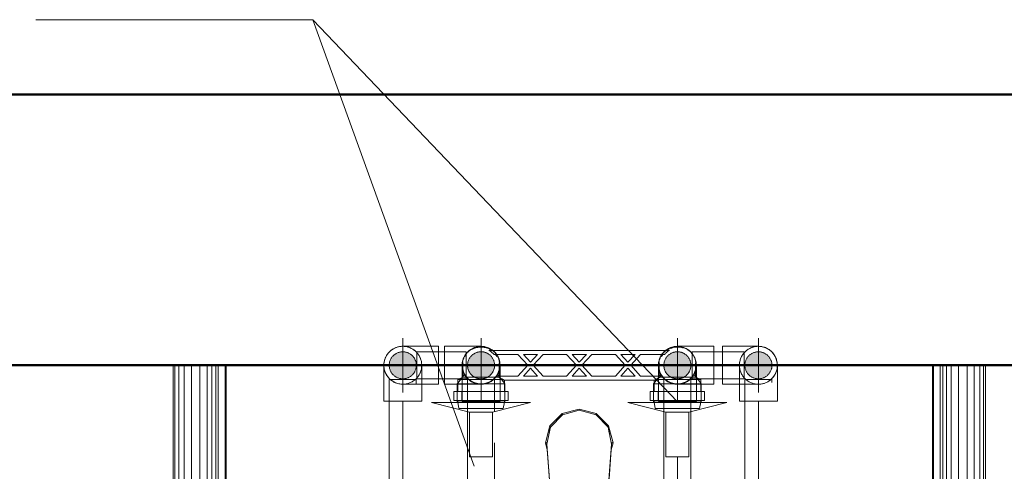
# Model space of a CAD drawing. Header units: millimetres. Extents: x -7237 to 20224, y 4737 to 43478.
# Tile 33 of 88: x 8885 to 9612, y 42498 to 42831. Entities that reach past the tile are written whole.
import ezdxf

# ---------------------------------------------------------------- set-up
doc = ezdxf.new("R2010")
doc.units = ezdxf.units.MM
for name, pattern in [('ADSK_Осевая', [700, 500, -100, 0, -100]), ('ADSK_Скрыто', [300, 150, -150]), ('ADSK_Штриховая_ш3 п1_5', [225, 150, -75])]:
    doc.linetypes.add(name, pattern=pattern)
for name, color, linetype, lineweight in [('A-DETL-____-HDLN', 90, 'ADSK_Скрыто', 9), ('A-DETL-____-MBND', 5, 'ADSK_Штриховая_ш3 п1_5', 20), ('A-WALL-____-MCUT', 113, 'Continuous', 50), ('A-WALL-____-OTLN', 113, 'Continuous', 20), ('M-EQPM-____-OTLN', 50, 'Continuous', 20), ('P-PIPE-____-CNTR', 3, 'ADSK_Осевая', 20), ('P-PIPE-____-IDEN', 2, 'Continuous', 20), ('P-PIPE-____-OTLN', 3, 'Continuous', 20)]:
    doc.layers.add(name, color=color, linetype=linetype, lineweight=lineweight)

# ---------------------------------------------------------------- blocks, each defined once
blk = doc.blocks.new('Прямая форма - 83 new-608916-В_Этаж 02_Водопровод')
at = {"layer": 'M-EQPM-____-OTLN', "color": 253}
for p, q in [((-299.99, 0), (-299.99, -183.27)), ((-291.73, 0), (-291.73, -183.27)), ((-271.3, 0), (-271.3, -183.27)), ((-268.48, 0), (-268.48, -183.27)), ((-266.64, 0), (-266.64, -183.27)), ((-261.6, 0), (-261.6, -183.27)), ((-260.87, -183.24), (-260.87, 0)), ((260.87, 0), (260.87, -183.24)), ((-298.6, 0), (-298.6, -183.27)), ((-295.82, 0), (-295.82, -183.27)), ((-286.45, 0), (-286.45, -183.27)), ((-280.15, 0), (-280.15, -183.27)), ((-274.68, 0), (-274.68, -183.27)), ((-260.84, 0), (-260.84, -183.27)), ((260.84, -183.27), (260.84, 0)), ((261.6, -183.27), (261.6, 0)), ((266.64, -183.27), (266.64, 0)), ((268.48, -183.27), (268.48, 0)), ((271.3, -183.27), (271.3, 0)), ((274.68, -183.27), (274.68, 0)), ((280.15, -183.27), (280.15, 0)), ((286.45, -183.27), (286.45, 0)), ((291.73, -183.27), (291.73, 0)), ((295.82, -183.27), (295.82, 0)), ((298.6, -183.27), (298.6, 0)), ((299.99, -183.27), (299.99, 0)), ((-12.5, -35.67), (-21.65, -44.82)), ((0, -32.32), (-12.5, -35.67)), ((-12.5, -35.67), (-12.03, -36.48)), ((0, -33.04), (-12.47, -36.48)), ((0, -33.04), (0, -32.32)), ((12.5, -35.67), (0, -32.32)), ((12.47, -36.48), (0, -33.04)), ((12.03, -36.48), (12.5, -35.67)), ((12.5, -35.67), (21.65, -44.82)), ((-12.47, -36.48), (-21.3, -45.8)), ((21.3, -45.79), (12.47, -36.48)), ((-25, -57.32), (-21.65, -44.82)), ((-23.89, -58.26), (-21.3, -45.8)), ((-21.73, -47.12), (-22.2, -50.13)), ((-21.65, -44.82), (-20.82, -45.3)), ((21.65, -44.82), (20.82, -45.3)), ((23.89, -58.26), (21.3, -45.79)), ((21.65, -44.82), (25, -57.32)), ((22.2, -50.13), (21.73, -47.12)), ((-23.65, -62.37), (-25, -57.32)), ((-25, -57.32), (-23.7, -57.32)), ((25, -57.32), (23.65, -62.37)), ((25, -57.32), (23.7, -57.32)), ((-23.89, -59.01), (-23.89, -58.26)), ((-20.95, -98.41), (-23.89, -58.26)), ((-23.89, -59.01), (-20.95, -99.15)), ((20.95, -98.41), (23.89, -58.26)), ((23.89, -59.01), (20.95, -99.15)), ((23.89, -59.01), (23.89, -58.26))]:
    blk.add_line(p, q, dxfattribs=at)
blk = doc.blocks.new('Прямая форма - FU - 054-609508-В_Этаж 02_Водопровод')
blk.add_blockref('Прямая форма - 83 new-608916-В_Этаж 02_Водопровод', (0, 0))
blk = doc.blocks.new('Прямая форма - 83 new-609857-В_Этаж 02_Водопровод')
at = {"layer": 'A-WALL-____-MCUT', "color": 53}
for p, q in [((1750, 0), (300, 0)), ((300, -200), (1750, -200))]:
    blk.add_line(p, q, dxfattribs=at)
blk = doc.blocks.new('Прямая форма - SW - 005-609858-В_Этаж 02_Водопровод')
blk.add_blockref('Прямая форма - 83 new-609857-В_Этаж 02_Водопровод', (0, 0))
blk = doc.blocks.new('83 new_ifc_RVT-1-В_Этаж 02_Водопровод')
at = {"layer": 'A-WALL-____-OTLN', "color": 253, "lineweight": 20}
blk.add_blockref('Прямая форма - SW - 005-609858-В_Этаж 02_Водопровод', (20910.28, 42775.83), dxfattribs=at)
at = {"layer": 'M-EQPM-____-OTLN', "color": 253, "lineweight": 20}
blk.add_blockref('Прямая форма - FU - 054-609508-В_Этаж 02_Водопровод', (21787.83, 42575.83), dxfattribs=at)
blk = doc.blocks.new('ADSK_Полипропилен_Отвод - Универсальный-V5-В_Этаж 02_Водопровод')
at = {"layer": 'P-PIPE-____-OTLN', "color": 150}
for p, q in [((21920.16, 42589.83), (21893.66, 42589.83)), ((21893.66, 42589.83), (21893.66, 42575.83)), ((21893.66, 42575.83), (21893.66, 42561.83)), ((21893.66, 42561.83), (21920.16, 42561.83))]:
    blk.add_line(p, q, dxfattribs=at)
for start, end in [(0, 90), (270, 349.12523), (350.97871, 0)]:
    blk.add_arc((21920.16, 42575.83), 14, start, end, dxfattribs=at)
blk = doc.blocks.new('ADSK_Полипропилен_Отвод - Универсальный-V6-В_Этаж 02_Водопровод')
at = {"layer": 'P-PIPE-____-OTLN', "color": 220}
for p, q in [((21684.01, 42589.83), (21657.51, 42589.83)), ((21684.01, 42575.83), (21684.01, 42589.83)), ((21684.01, 42561.83), (21684.01, 42575.83)), ((21657.51, 42561.83), (21684.01, 42561.83))]:
    blk.add_line(p, q, dxfattribs=at)
for start, end in [(90, 169.12523), (170.97871, 180), (180, 270)]:
    blk.add_arc((21657.51, 42575.83), 14, start, end, dxfattribs=at)
blk = doc.blocks.new('VTp_724_0 Водорозетка двойная - VTp_724_0-V3-В_Этаж 02_Водопровод')
at = {"layer": 'A-DETL-____-HDLN'}
for p, q in [((-77.18, -8.8), (-67.82, -8.8)), ((67.82, -8.8), (77.19, -8.8))]:
    blk.add_line(p, q, dxfattribs=at)
at = {"layer": 'M-EQPM-____-OTLN'}
for p, q in [((66.71, 11), (-66.71, 11)), ((-62.98, 8), (-45.3, 8)), ((-45.3, 8), (-38.02, 0)), ((-36, 2.23), (-41.25, 8)), ((-41.25, 8), (-30.75, 8)), ((-30.75, 8), (-36, 2.23)), ((-33.98, 0), (-26.7, 8)), ((-26.7, 8), (-9.3, 8)), ((-9.3, 8), (-2.02, 0)), ((0, 2.23), (-5.25, 8)), ((-5.25, 8), (5.25, 8)), ((5.25, 8), (0, 2.23)), ((2.02, 0), (9.3, 8)), ((9.3, 8), (26.7, 8)), ((26.7, 8), (33.98, 0)), ((36, 2.23), (30.75, 8)), ((30.75, 8), (41.25, 8)), ((41.25, 8), (36, 2.23)), ((38.02, 0), (45.3, 8)), ((45.3, 8), (62.98, 8)), ((-85.9, 0), (-85.9, -8.8)), ((-59.1, -8), (-59.1, 0)), ((-38.02, 0), (-45.3, -8)), ((-26.7, -8), (-33.98, 0)), ((-2.02, 0), (-9.3, -8)), ((9.3, -8), (2.02, 0)), ((33.98, 0), (26.7, -8)), ((45.3, -8), (38.02, 0)), ((59.1, 0), (59.1, -8)), ((85.9, -8.8), (85.9, 0)), ((-41.25, -8), (-36, -2.23)), ((-36, -2.23), (-30.75, -8)), ((-5.25, -8), (0, -2.23)), ((0, -2.23), (5.25, -8)), ((30.75, -8), (36, -2.23)), ((36, -2.23), (41.25, -8)), ((-85.9, -8.8), (-89.75, -10.4)), ((-89.75, -10.4), (-89.75, -19.4)), ((-89.75, -10.4), (-55.99, -10.4)), ((-85.9, -8.8), (-77.23, -8.8)), ((-67.77, -8.8), (-60.07, -8.8)), ((-45.3, -8), (-60.07, -8)), ((-60.07, -8), (-60.07, -8.8)), ((-55.99, -10.4), (-55.99, -11)), ((-55.99, -11), (55.99, -11)), ((-55.25, -19.4), (-55.25, -11)), ((-30.75, -8), (-41.25, -8)), ((-9.3, -8), (-26.7, -8)), ((5.25, -8), (-5.25, -8)), ((26.7, -8), (9.3, -8)), ((41.25, -8), (30.75, -8)), ((60.07, -8), (45.3, -8)), ((55.25, -11), (55.25, -19.4)), ((55.99, -10.4), (89.75, -10.4)), ((55.99, -11), (55.99, -10.4)), ((60.07, -8.8), (60.07, -8)), ((60.07, -8.8), (67.77, -8.8)), ((77.23, -8.8), (85.9, -8.8)), ((89.75, -10.4), (85.9, -8.8)), ((89.75, -19.4), (89.75, -10.4)), ((-92.58, -19.4), (-86.7, -19.4)), ((-92.58, -26.1), (-92.58, -19.4)), ((-86.7, -19.4), (-72.5, -19.4)), ((-86.7, -26.1), (-86.7, -19.4)), ((-72.5, -19.4), (-58.3, -19.4)), ((-72.5, -26.1), (-72.5, -19.4)), ((-58.3, -19.4), (-52.42, -19.4)), ((-58.3, -19.4), (-58.3, -26.1)), ((-52.42, -26.1), (-52.42, -19.4)), ((52.42, -19.4), (58.3, -19.4)), ((52.42, -26.1), (52.42, -19.4)), ((58.3, -19.4), (72.5, -19.4)), ((58.3, -26.1), (58.3, -19.4)), ((72.5, -19.4), (86.7, -19.4)), ((72.5, -26.1), (72.5, -19.4)), ((86.7, -19.4), (92.58, -19.4)), ((86.7, -19.4), (86.7, -26.1)), ((92.58, -26.1), (92.58, -19.4)), ((-86.7, -26.1), (-92.58, -26.1)), ((-89.75, -26.1), (-89.75, -27.2)), ((-89.75, -27.2), (-88.85, -32)), ((-89.75, -27.2), (-55.25, -27.2)), ((-72.5, -26.1), (-86.7, -26.1)), ((-58.3, -26.1), (-72.5, -26.1)), ((-52.42, -26.1), (-58.3, -26.1)), ((-56.15, -32), (-55.25, -27.2)), ((-55.25, -27.2), (-55.25, -26.1)), ((58.3, -26.1), (52.42, -26.1)), ((55.25, -26.1), (55.25, -27.2)), ((55.25, -27.2), (56.15, -32)), ((55.25, -27.2), (89.75, -27.2)), ((72.5, -26.1), (58.3, -26.1)), ((86.7, -26.1), (72.5, -26.1)), ((92.58, -26.1), (86.7, -26.1)), ((88.85, -32), (89.75, -27.2)), ((89.75, -27.2), (89.75, -26.1)), ((-88.85, -32), (-56.15, -32)), ((56.15, -32), (84.06, -32)), ((84.28, -32), (88.85, -32))]:
    blk.add_line(p, q, dxfattribs=at)
for centre, radius, start, end in [((-72.5, 0), 13.4, 66.35114, 120), ((-72.5, 0), 13.4, 53.69347, 63.10636), ((-72.5, 0), 13.4, 32.67419, 37.02644), ((-72.5, 0), 13.4, 31.22231, 36.91825), ((-72.5, 0), 13.4, 29.20907, 36.65641), ((72.5, 0), 13.4, 143.34359, 150.79093), ((72.5, 0), 13.4, 143.08175, 148.77769), ((72.5, 0), 13.4, 142.97356, 147.32581), ((72.5, 0), 13.4, 116.89364, 126.30653), ((72.5, 0), 13.4, 71.89097, 113.64886), ((-72.5, 0), 13.4, 171.7848, 180), ((-72.5, 0), 13.4, 360, 8.16795), ((-72.5, 0), 13.4, 0, 7.43914), ((72.5, 0), 13.4, 171.83205, 180), ((72.5, 0), 13.4, 172.56086, 180), ((72.5, 0), 13.4, 0, 8.2152), ((-212.07, -402.15), 421.7, 68.27635, 68.87145), ((212.07, -402.15), 421.7, 111.12855, 111.72365)]:
    blk.add_arc(centre, radius, start, end, dxfattribs=at)
for points in [[(-66.71, 11), (-65.99, 10.62), (-64.66, 9.75), (-63.51, 8.62), (-62.98, 8)], [(62.98, 8), (63.51, 8.62), (64.66, 9.75), (65.99, 10.62), (66.71, 11)]]:
    blk.add_open_spline(points, degree=3, dxfattribs=at)
blk = doc.blocks.new('PP-R Вентиль с хромированной рукояткой Белый - PP-R Вентиль с хромированной рукояткой Белый-1617546-В_Этаж 02_Водопровод')
at = {"layer": 'A-DETL-____-HDLN', "color": 140}
for p, q in [((21843.03, 42562.48), (21842.68, 42562.03)), ((21845.9, 42566.2), (21843.13, 42562.61)), ((21848.19, 42569.17), (21846.02, 42566.35)), ((21873.68, 42567.6), (21872.47, 42569.17)), ((21874.24, 42566.87), (21873.78, 42567.47)), ((21877.53, 42562.61), (21874.36, 42566.71)), ((21877.98, 42562.03), (21877.63, 42562.48)), ((21842.68, 42556.38), (21842.68, 42549.78)), ((21860.33, 42562.03), (21842.95, 42562.03)), ((21877.98, 42562.03), (21860.33, 42562.03)), ((21877.98, 42561.88), (21877.98, 42562.03)), ((21877.98, 42549.78), (21877.98, 42556.38)), ((21877.46, 42548.23), (21843.11, 42548.23))]:
    blk.add_line(p, q, dxfattribs=at)
for radius, start, end in [(13.8, 135, 172.65512), (10, 0, 180), (13.8, 121.72557, 135), (13.8, 97.34488, 120.62094), (13.8, 90, 95.7116), (13.8, 84.2884, 90), (13.8, 45, 82.65512), (13.8, 7.34488, 45), (13.8, 174.74396, 180), (13.8, 0, 5.7116), (13.8, 180, 183.90101), (13.8, 185.00564, 225), (10, 180, 0), (13.8, 308.34726, 354.99436), (13.8, 356.09899, 0), (13.8, 225, 231.65832), (13.8, 232.63521, 307.35921)]:
    blk.add_arc((21860.33, 42575.83), radius, start, end, dxfattribs=at)
for points, knots in [([(21848.35, 42568.97), (21848.31, 42569.04), (21848.26, 42569.14), (21848.23, 42569.2), (21848.26, 42569.14), (21848.37, 42568.94), (21848.63, 42568.5), (21849.04, 42567.89), (21849.51, 42567.24), (21850.12, 42566.51), (21850.91, 42565.73), (21851.47, 42565.24), (21851.95, 42564.86), (21852.47, 42564.48), (21853.18, 42564.01), (21853.96, 42563.58), (21854.64, 42563.25), (21855.18, 42563.02), (21855.74, 42562.81), (21856.52, 42562.56), (21857.98, 42562.18), (21859.36, 42562.03), (21860.33, 42562.03)], [0.4444444, 0.4444444, 0.4444444, 0.4444444, 0.4722222, 0.5, 0.5277778, 0.5555556, 0.6111111, 0.6388889, 0.6666667, 0.7222222, 0.75, 0.7777778, 0.7916667, 0.8055556, 0.8333333, 0.8611111, 0.875, 0.8888889, 0.9027778, 0.9166667, 0.9444444, 1, 1, 1, 1]), ([(21857.58, 42562.31), (21857.14, 42562.4), (21856.52, 42562.56), (21855.74, 42562.81), (21855.36, 42562.95), (21855.18, 42563.03)], [0.05555556, 0.05555556, 0.05555556, 0.05555556, 0.08333333, 0.09722222, 0.11111111, 0.11111111, 0.11111111, 0.11111111]), ([(21860.33, 42562.03), (21861.3, 42562.03), (21862.68, 42562.18), (21864.14, 42562.56), (21864.92, 42562.81), (21865.48, 42563.02), (21866.02, 42563.25), (21866.7, 42563.58), (21867.48, 42564.01), (21868.19, 42564.48), (21868.71, 42564.86), (21869.19, 42565.24), (21869.75, 42565.73), (21870.54, 42566.51), (21871.15, 42567.24), (21871.62, 42567.89), (21872.03, 42568.5), (21872.29, 42568.94), (21872.4, 42569.14), (21872.43, 42569.2), (21872.4, 42569.14), (21872.35, 42569.04), (21872.31, 42568.97)], [0, 0, 0, 0, 0.0555556, 0.0833333, 0.0972222, 0.1111111, 0.125, 0.1388889, 0.1666667, 0.1944444, 0.2083333, 0.2222222, 0.25, 0.2777778, 0.3333333, 0.3611111, 0.3888889, 0.4444444, 0.4722222, 0.5, 0.5277778, 0.5555556, 0.5555556, 0.5555556, 0.5555556]), ([(21865.48, 42563.03), (21865.3, 42562.95), (21864.92, 42562.81), (21864.14, 42562.56), (21863.52, 42562.4), (21863.08, 42562.31)], [0.88888889, 0.88888889, 0.88888889, 0.88888889, 0.90277778, 0.91666667, 0.94444444, 0.94444444, 0.94444444, 0.94444444])]:
    blk.add_open_spline(points, degree=3, knots=knots, dxfattribs=at)
at = {"layer": 'P-PIPE-____-OTLN', "color": 150}
for p, q in [((21842.68, 42562.03), (21842.68, 42556.43)), ((21842.95, 42562.03), (21842.68, 42562.03)), ((21877.98, 42556.43), (21877.98, 42561.83)), ((21823.83, 42548.23), (21851.83, 42541.23)), ((21843.06, 42548.23), (21823.83, 42548.23)), ((21842.68, 42549.73), (21842.68, 42548.23)), ((21868.83, 42541.23), (21896.83, 42548.23)), ((21896.83, 42548.23), (21877.5, 42548.23)), ((21877.98, 42548.23), (21877.98, 42549.73)), ((21851.83, 42541.23), (21851.83, 42508.23)), ((21868.83, 42541.23), (21851.83, 42541.23)), ((21868.83, 42508.23), (21868.83, 42541.23)), ((21851.83, 42508.23), (21868.83, 42508.23))]:
    blk.add_line(p, q, dxfattribs=at)
blk = doc.blocks.new('PP-R Вентиль с хромированной рукояткой Белый - PP-R Вентиль с хромированной рукояткой Белый-V4-В_Этаж 02_Водопровод')
at = {"layer": 'A-DETL-____-HDLN', "color": 210}
for p, q in [((21698.03, 42562.48), (21697.68, 42562.03)), ((21701.3, 42566.71), (21698.13, 42562.61)), ((21701.88, 42567.47), (21701.42, 42566.87)), ((21703.19, 42569.17), (21701.98, 42567.6)), ((21729.64, 42566.35), (21727.47, 42569.17)), ((21732.53, 42562.61), (21729.76, 42566.2)), ((21732.98, 42562.03), (21732.63, 42562.48)), ((21697.68, 42562.03), (21697.68, 42561.88)), ((21715.33, 42562.03), (21697.68, 42562.03)), ((21697.68, 42556.38), (21697.68, 42549.78)), ((21732.71, 42562.03), (21715.33, 42562.03)), ((21732.98, 42549.78), (21732.98, 42556.38)), ((21732.46, 42548.23), (21698.11, 42548.23))]:
    blk.add_line(p, q, dxfattribs=at)
for radius, start, end in [(13.8, 135, 172.65512), (10, 0, 180), (13.8, 97.34488, 135), (13.8, 90, 95.7116), (13.8, 84.2884, 90), (13.8, 59.37906, 82.65512), (13.8, 45, 58.27443), (13.8, 7.34488, 45), (13.8, 174.2884, 180), (13.8, 0, 5.25604), (13.8, 180, 183.90101), (13.8, 185.00564, 225), (10, 180, 0), (13.8, 308.34166, 354.99436), (13.8, 356.09899, 0), (13.8, 225, 231.6527), (13.8, 232.64083, 307.36481)]:
    blk.add_arc((21715.33, 42575.83), radius, start, end, dxfattribs=at)
for points, knots in [([(21703.35, 42568.97), (21703.31, 42569.04), (21703.26, 42569.14), (21703.23, 42569.2), (21703.26, 42569.14), (21703.37, 42568.94), (21703.63, 42568.5), (21704.04, 42567.89), (21704.51, 42567.24), (21705.12, 42566.51), (21705.91, 42565.73), (21706.47, 42565.24), (21706.95, 42564.86), (21707.47, 42564.48), (21708.18, 42564.01), (21708.96, 42563.58), (21709.64, 42563.25), (21710.18, 42563.02), (21710.74, 42562.81), (21711.52, 42562.56), (21712.98, 42562.18), (21714.36, 42562.03), (21715.33, 42562.03)], [0.4444444, 0.4444444, 0.4444444, 0.4444444, 0.4722222, 0.5, 0.5277778, 0.5555556, 0.6111111, 0.6388889, 0.6666667, 0.7222222, 0.75, 0.7777778, 0.7916667, 0.8055556, 0.8333333, 0.8611111, 0.875, 0.8888889, 0.9027778, 0.9166667, 0.9444444, 1, 1, 1, 1]), ([(21712.58, 42562.31), (21712.14, 42562.4), (21711.52, 42562.56), (21710.74, 42562.81), (21710.36, 42562.95), (21710.18, 42563.03)], [0.05555556, 0.05555556, 0.05555556, 0.05555556, 0.08333333, 0.09722222, 0.11111111, 0.11111111, 0.11111111, 0.11111111]), ([(21715.33, 42562.03), (21716.3, 42562.03), (21717.68, 42562.18), (21719.14, 42562.56), (21719.92, 42562.81), (21720.48, 42563.02), (21721.02, 42563.25), (21721.7, 42563.58), (21722.48, 42564.01), (21723.19, 42564.48), (21723.71, 42564.86), (21724.19, 42565.24), (21724.75, 42565.73), (21725.54, 42566.51), (21726.15, 42567.24), (21726.62, 42567.89), (21727.03, 42568.5), (21727.29, 42568.94), (21727.4, 42569.14), (21727.43, 42569.2), (21727.4, 42569.14), (21727.35, 42569.04), (21727.31, 42568.97)], [0, 0, 0, 0, 0.0555556, 0.0833333, 0.0972222, 0.1111111, 0.125, 0.1388889, 0.1666667, 0.1944444, 0.2083333, 0.2222222, 0.25, 0.2777778, 0.3333333, 0.3611111, 0.3888889, 0.4444444, 0.4722222, 0.5, 0.5277778, 0.5555556, 0.5555556, 0.5555556, 0.5555556]), ([(21720.48, 42563.03), (21720.3, 42562.95), (21719.92, 42562.81), (21719.2, 42562.57), (21718.64, 42562.43), (21718.28, 42562.35)], [0.88888889, 0.88888889, 0.88888889, 0.88888889, 0.90277778, 0.91666667, 0.94031023, 0.94031023, 0.94031023, 0.94031023])]:
    blk.add_open_spline(points, degree=3, knots=knots, dxfattribs=at)
at = {"layer": 'P-PIPE-____-OTLN', "color": 220}
for p, q in [((21697.68, 42561.83), (21697.68, 42556.43)), ((21732.98, 42562.03), (21732.71, 42562.03)), ((21732.98, 42556.43), (21732.98, 42562.03)), ((21678.83, 42548.23), (21706.83, 42541.23)), ((21698.06, 42548.23), (21678.83, 42548.23)), ((21697.68, 42549.73), (21697.68, 42548.23)), ((21723.83, 42541.23), (21751.83, 42548.23)), ((21751.83, 42548.23), (21732.5, 42548.23)), ((21732.98, 42548.23), (21732.98, 42549.73)), ((21706.83, 42541.23), (21706.83, 42508.23)), ((21723.83, 42541.23), (21706.83, 42541.23)), ((21723.83, 42508.23), (21723.83, 42541.23)), ((21706.83, 42508.23), (21723.83, 42508.23))]:
    blk.add_line(p, q, dxfattribs=at)
blk = doc.blocks.new('ADSK_Полипропилен_Отвод - Универсальный-V7-В_Этаж 02_Водопровод')
at = {"layer": 'A-DETL-____-HDLN', "color": 140}
for p, q in [((21906.16, 42575.83), (21906.16, 42561.98)), ((21930.16, 42575.83), (21910.16, 42575.83))]:
    blk.add_line(p, q, dxfattribs=at)
at = {"layer": 'A-DETL-____-HDLN', "color": 140, "flags": 128}
for points in [[(21908.6, 42583.74), (21908.93, 42584.19), (21909.27, 42584.63), (21909.63, 42585.06)], [(21910.81, 42586.26), (21911.24, 42586.62), (21911.68, 42586.97), (21912.13, 42587.3)], [(21914.06, 42588.43), (21914.57, 42588.67), (21915.09, 42588.88), (21915.61, 42589.07)], [(21917.78, 42589.63), (21918.33, 42589.71), (21918.89, 42589.77)], [(21906.2, 42576.95), (21906.26, 42577.51), (21906.34, 42578.06), (21906.44, 42578.61)], [(21906.87, 42580.23), (21907.06, 42580.76), (21907.26, 42581.28), (21907.49, 42581.79)]]:
    blk.add_lwpolyline(points, dxfattribs=at)
at = {"layer": 'A-DETL-____-HDLN', "color": 140}
for radius, start, end in [(14, 91.55992, 268.44008), (10, 0, 180), (10, 180, 0), (14, 349.32884, 350.7751)]:
    blk.add_arc((21920.16, 42575.83), radius, start, end, dxfattribs=at)
for points in [[(21906.16, 42575.83), (21906.16, 42574.94), (21906.25, 42574.03), (21906.42, 42573.14)], [(21908.56, 42567.98), (21908.7, 42567.78), (21908.99, 42567.38), (21909.46, 42566.79), (21909.97, 42566.22), (21910.34, 42565.85), (21910.53, 42565.67)]]:
    blk.add_open_spline(points, degree=3, dxfattribs=at)
blk.add_open_spline([(21906.96, 42571.17), (21907.04, 42570.95), (21907.26, 42570.36), (21907.53, 42569.78), (21907.71, 42569.43)], degree=3, knots=[0.24928649, 0.24928649, 0.24928649, 0.24928649, 0.28571429, 0.34568637, 0.34568637, 0.34568637, 0.34568637], dxfattribs=at)
at = {"layer": 'A-DETL-____-MBND', "color": 150}
for p, q in [((21934.16, 42549.33), (21934.16, 42575.83)), ((21906.16, 42561.93), (21906.16, 42549.33)), ((21906.16, 42549.33), (21920.16, 42549.33)), ((21920.16, 42549.33), (21934.16, 42549.33))]:
    blk.add_line(p, q, dxfattribs=at)
at = {"layer": 'A-DETL-____-MBND', "color": 150, "flags": 128}
for points in [[(21921.13, 42589.8), (21921.68, 42589.75), (21922.24, 42589.68), (21922.79, 42589.58)], [(21924.95, 42588.99), (21925.47, 42588.78), (21925.98, 42588.56), (21926.49, 42588.32)], [(21927.94, 42587.47), (21928.4, 42587.15), (21928.84, 42586.81), (21929.28, 42586.46)], [(21930.85, 42584.87), (21931.21, 42584.43), (21931.54, 42583.98), (21931.86, 42583.52)], [(21932.69, 42582.07), (21932.93, 42581.56), (21933.15, 42581.04), (21933.35, 42580.52)], [(21933.93, 42578.36), (21934.02, 42577.81), (21934.09, 42577.25), (21934.13, 42576.69)]]:
    blk.add_lwpolyline(points, dxfattribs=at)
at = {"layer": 'A-DETL-____-MBND', "color": 150}
for start, end in [(350.97871, 90), (270, 349.12523)]:
    blk.add_arc((21920.16, 42575.83), 14, start, end, dxfattribs=at)
for points, knots in [([(21932.61, 42569.43), (21932.79, 42569.78), (21933.06, 42570.36), (21933.28, 42570.95), (21933.36, 42571.17)], [0.65431363, 0.65431363, 0.65431363, 0.65431363, 0.71428571, 0.75071351, 0.75071351, 0.75071351, 0.75071351]), ([(21929.79, 42565.67), (21929.98, 42565.85), (21930.35, 42566.22), (21931.03, 42566.98), (21931.48, 42567.58), (21931.75, 42567.98)], [0.4285714, 0.4285714, 0.4285714, 0.4285714, 0.4642857, 0.5, 0.5714286, 0.5714286, 0.5714286, 0.5714286])]:
    blk.add_open_spline(points, degree=3, knots=knots, dxfattribs=at)
blk.add_open_spline([(21933.9, 42573.14), (21934.07, 42574.03), (21934.16, 42574.94), (21934.16, 42575.83)], degree=3, dxfattribs=at)
blk = doc.blocks.new('ADSK_Полипропилен_Отвод - Универсальный-V8-В_Этаж 02_Водопровод')
at = {"layer": 'A-DETL-____-HDLN', "color": 140}
for p, q in [((21851.74, 42586.88), (21851.85, 42586.97)), ((21846.33, 42575.83), (21846.33, 42549.33)), ((21870.33, 42575.83), (21850.33, 42575.83)), ((21874.33, 42549.33), (21874.33, 42575.45)), ((21846.33, 42549.33), (21860.33, 42549.33)), ((21860.33, 42549.33), (21874.33, 42549.33))]:
    blk.add_line(p, q, dxfattribs=at)
at = {"layer": 'A-DETL-____-HDLN', "color": 140, "flags": 128}
for points in [[(21848.78, 42583.74), (21849.1, 42584.19), (21849.44, 42584.63), (21849.8, 42585.06)], [(21850.99, 42586.26), (21851.41, 42586.62), (21851.61, 42586.78)], [(21861.3, 42589.8), (21861.86, 42589.75), (21862.41, 42589.68), (21862.96, 42589.58)], [(21865.12, 42588.99), (21865.64, 42588.78), (21866.16, 42588.56), (21866.66, 42588.32)], [(21868.11, 42587.47), (21868.57, 42587.15), (21869.02, 42586.81), (21869.45, 42586.46)], [(21871.02, 42584.87), (21871.38, 42584.43), (21871.71, 42583.98), (21872.01, 42583.55)], [(21846.37, 42576.95), (21846.43, 42577.51), (21846.51, 42578.06), (21846.61, 42578.61)], [(21847.04, 42580.23), (21847.23, 42580.76), (21847.44, 42581.28), (21847.66, 42581.79)], [(21872.86, 42582.07), (21873.1, 42581.56), (21873.32, 42581.04), (21873.52, 42580.52)], [(21874.1, 42578.36), (21874.19, 42577.81), (21874.26, 42577.25), (21874.3, 42576.69)]]:
    blk.add_lwpolyline(points, dxfattribs=at)
at = {"layer": 'A-DETL-____-HDLN', "color": 140}
for radius, start, end in [(14, 135, 195), (10, 0, 180), (14, 127.91487, 135), (14, 125.7252, 127.24593), (14, 195, 195.7867), (14, 196.85082, 210), (10, 180, 240), (14, 270, 343.14918), (10, 300, 0), (14, 344.2133, 345), (14, 210, 270), (10, 240, 241.39267), (10, 242.36831, 255), (10, 255, 285), (10, 285, 297.63531), (10, 298.59789, 300)]:
    blk.add_arc((21860.33, 42575.83), radius, start, end, dxfattribs=at)
for points in [[(21846.33, 42575.83), (21846.33, 42574.94), (21846.42, 42574.03), (21846.59, 42573.14)], [(21874.07, 42573.14), (21874.15, 42573.56), (21874.21, 42573.97), (21874.26, 42574.39)], [(21848.74, 42567.98), (21848.87, 42567.78), (21849.16, 42567.38), (21849.63, 42566.79), (21850.14, 42566.22), (21850.51, 42565.85), (21850.7, 42565.67)]]:
    blk.add_open_spline(points, degree=3, dxfattribs=at)
for points, knots in [([(21847.13, 42571.17), (21847.21, 42570.95), (21847.43, 42570.36), (21847.7, 42569.78), (21847.88, 42569.43)], [0.24928649, 0.24928649, 0.24928649, 0.24928649, 0.28571429, 0.34568637, 0.34568637, 0.34568637, 0.34568637]), ([(21872.78, 42569.43), (21872.96, 42569.78), (21873.23, 42570.36), (21873.45, 42570.95), (21873.53, 42571.17)], [0.65431363, 0.65431363, 0.65431363, 0.65431363, 0.71428571, 0.75071351, 0.75071351, 0.75071351, 0.75071351]), ([(21869.96, 42565.67), (21870.15, 42565.85), (21870.52, 42566.22), (21871.2, 42566.98), (21871.65, 42567.58), (21871.92, 42567.98)], [0.4285714, 0.4285714, 0.4285714, 0.4285714, 0.4642857, 0.5, 0.5714286, 0.5714286, 0.5714286, 0.5714286])]:
    blk.add_open_spline(points, degree=3, knots=knots, dxfattribs=at)
at = {"layer": 'A-DETL-____-MBND', "color": 150}
blk.add_line((21851.85, 42586.97), (21852.3, 42587.3), dxfattribs=at)
at = {"layer": 'A-DETL-____-MBND', "color": 150, "flags": 128}
for points in [[(21854.23, 42588.43), (21854.74, 42588.67), (21855.26, 42588.88), (21855.78, 42589.07)], [(21857.95, 42589.63), (21858.5, 42589.71), (21859.06, 42589.77)]]:
    blk.add_lwpolyline(points, dxfattribs=at)
blk = doc.blocks.new('ADSK_Полипропилен_Отвод - Универсальный-V9-В_Этаж 02_Водопровод')
at = {"layer": 'A-DETL-____-HDLN', "color": 210}
for p, q in [((21643.69, 42578.06), (21643.79, 42578.61)), ((21667.51, 42575.83), (21647.51, 42575.83)), ((21671.51, 42561.98), (21671.51, 42575.83))]:
    blk.add_line(p, q, dxfattribs=at)
at = {"layer": 'A-DETL-____-HDLN', "color": 210, "flags": 128}
for points in [[(21658.48, 42589.8), (21659.04, 42589.75), (21659.59, 42589.68), (21660.15, 42589.58)], [(21662.3, 42588.99), (21662.83, 42588.78), (21663.34, 42588.56), (21663.84, 42588.32)], [(21665.29, 42587.47), (21665.75, 42587.15), (21666.2, 42586.81), (21666.63, 42586.46)], [(21668.21, 42584.87), (21668.56, 42584.43), (21668.89, 42583.98), (21669.21, 42583.52)], [(21670.05, 42582.07), (21670.29, 42581.56), (21670.51, 42581.04), (21670.7, 42580.52)], [(21671.28, 42578.36), (21671.37, 42577.81), (21671.44, 42577.25), (21671.49, 42576.69)]]:
    blk.add_lwpolyline(points, dxfattribs=at)
at = {"layer": 'A-DETL-____-HDLN', "color": 210}
for radius, start, end in [(10, 0, 180), (14, 271.55992, 88.44008), (14, 169.32884, 170.7751), (10, 180, 0)]:
    blk.add_arc((21657.51, 42575.83), radius, start, end, dxfattribs=at)
for points, knots in [([(21669.96, 42569.43), (21670.15, 42569.78), (21670.41, 42570.36), (21670.64, 42570.95), (21670.71, 42571.17)], [0.65431363, 0.65431363, 0.65431363, 0.65431363, 0.71428571, 0.75071351, 0.75071351, 0.75071351, 0.75071351]), ([(21667.15, 42565.67), (21667.34, 42565.85), (21667.7, 42566.22), (21668.38, 42566.98), (21668.83, 42567.58), (21669.11, 42567.98)], [0.4285714, 0.4285714, 0.4285714, 0.4285714, 0.4642857, 0.5, 0.5714286, 0.5714286, 0.5714286, 0.5714286])]:
    blk.add_open_spline(points, degree=3, knots=knots, dxfattribs=at)
blk.add_open_spline([(21671.25, 42573.14), (21671.43, 42574.03), (21671.51, 42574.94), (21671.51, 42575.83)], degree=3, dxfattribs=at)
at = {"layer": 'A-DETL-____-MBND', "color": 220}
for p, q in [((21643.51, 42575.83), (21643.51, 42549.33)), ((21671.51, 42549.33), (21671.51, 42561.93)), ((21643.51, 42549.33), (21657.51, 42549.33)), ((21657.51, 42549.33), (21671.51, 42549.33))]:
    blk.add_line(p, q, dxfattribs=at)
at = {"layer": 'A-DETL-____-MBND', "color": 220, "flags": 128}
for points in [[(21645.96, 42583.74), (21646.28, 42584.19), (21646.63, 42584.63), (21646.99, 42585.06)], [(21648.17, 42586.26), (21648.59, 42586.62), (21649.03, 42586.97), (21649.48, 42587.3)], [(21651.41, 42588.43), (21651.92, 42588.67), (21652.44, 42588.88), (21652.97, 42589.07)], [(21655.13, 42589.63), (21655.69, 42589.71), (21656.24, 42589.77)], [(21643.56, 42576.95), (21643.61, 42577.51), (21643.69, 42578.06)], [(21644.22, 42580.23), (21644.41, 42580.76), (21644.62, 42581.28), (21644.85, 42581.79)]]:
    blk.add_lwpolyline(points, dxfattribs=at)
at = {"layer": 'A-DETL-____-MBND', "color": 220}
for start, end in [(90, 169.12523), (170.97871, 270)]:
    blk.add_arc((21657.51, 42575.83), 14, start, end, dxfattribs=at)
blk.add_open_spline([(21643.51, 42575.83), (21643.51, 42574.94), (21643.6, 42574.03), (21643.77, 42573.14)], degree=3, dxfattribs=at)
for points, knots in [([(21644.16, 42571.63), (21644.28, 42571.25), (21644.54, 42570.51), (21644.88, 42569.78), (21645.06, 42569.43)], [0.2241092, 0.2241092, 0.2241092, 0.2241092, 0.2857143, 0.3456864, 0.3456864, 0.3456864, 0.3456864]), ([(21646.23, 42567.55), (21646.27, 42567.49), (21646.46, 42567.24), (21646.81, 42566.79), (21647.32, 42566.22), (21647.69, 42565.85), (21647.88, 42565.67)], [0.454374, 0.454374, 0.454374, 0.454374, 0.4642857, 0.5, 0.5357143, 0.5714286, 0.5714286, 0.5714286, 0.5714286])]:
    blk.add_open_spline(points, degree=3, knots=knots, dxfattribs=at)
blk = doc.blocks.new('ADSK_Полипропилен_Отвод - Универсальный-V65-В_Этаж 02_Водопровод')
at = {"layer": 'A-DETL-____-HDLN', "color": 210}
for p, q in [((21724.02, 42586.81), (21724.45, 42586.46)), ((21701.33, 42575.45), (21701.33, 42549.33)), ((21725.33, 42575.83), (21705.33, 42575.83)), ((21729.33, 42549.33), (21729.33, 42575.83)), ((21701.33, 42549.33), (21715.33, 42549.33)), ((21715.33, 42549.33), (21729.33, 42549.33))]:
    blk.add_line(p, q, dxfattribs=at)
at = {"layer": 'A-DETL-____-HDLN', "color": 210, "flags": 128}
for points in [[(21703.78, 42583.74), (21704.1, 42584.19), (21704.44, 42584.63), (21704.8, 42585.06)], [(21705.99, 42586.26), (21706.41, 42586.62), (21706.85, 42586.97), (21707.3, 42587.3)], [(21709.23, 42588.43), (21709.74, 42588.67), (21710.26, 42588.88), (21710.78, 42589.07)], [(21712.95, 42589.63), (21713.5, 42589.71), (21714.06, 42589.77)], [(21726.02, 42584.87), (21726.38, 42584.43), (21726.71, 42583.98), (21727.03, 42583.52)], [(21701.37, 42576.95), (21701.43, 42577.51), (21701.51, 42578.06), (21701.61, 42578.61)], [(21702.04, 42580.23), (21702.23, 42580.76), (21702.44, 42581.28), (21702.66, 42581.79)], [(21727.86, 42582.07), (21728.1, 42581.56), (21728.32, 42581.04), (21728.52, 42580.52)], [(21729.1, 42578.36), (21729.19, 42577.81), (21729.26, 42577.25), (21729.3, 42576.69)]]:
    blk.add_lwpolyline(points, dxfattribs=at)
at = {"layer": 'A-DETL-____-HDLN', "color": 210}
for radius, start, end in [(10, 0, 180), (14, 52.75407, 54.2748), (14, 45, 52.08513), (14, 344.2133, 45), (14, 195, 195.7867), (14, 196.85082, 210), (10, 180, 240), (14, 270, 343.14918), (10, 300, 0), (14, 210, 270), (10, 240, 241.40214), (10, 242.36468, 255), (10, 255, 285), (10, 285, 297.63169), (10, 298.60735, 300)]:
    blk.add_arc((21715.33, 42575.83), radius, start, end, dxfattribs=at)
for points in [[(21701.4, 42574.39), (21701.45, 42573.97), (21701.51, 42573.56), (21701.59, 42573.14)], [(21729.07, 42573.14), (21729.24, 42574.03), (21729.33, 42574.94), (21729.33, 42575.83)], [(21703.74, 42567.98), (21703.87, 42567.78), (21704.16, 42567.38), (21704.63, 42566.79), (21705.14, 42566.22), (21705.51, 42565.85), (21705.7, 42565.67)]]:
    blk.add_open_spline(points, degree=3, dxfattribs=at)
for points, knots in [([(21702.13, 42571.17), (21702.21, 42570.95), (21702.43, 42570.36), (21702.7, 42569.78), (21702.88, 42569.43)], [0.24928649, 0.24928649, 0.24928649, 0.24928649, 0.28571429, 0.34568637, 0.34568637, 0.34568637, 0.34568637]), ([(21727.78, 42569.43), (21727.96, 42569.78), (21728.3, 42570.51), (21728.57, 42571.25), (21728.69, 42571.63)], [0.6543136, 0.6543136, 0.6543136, 0.6543136, 0.7142857, 0.7758908, 0.7758908, 0.7758908, 0.7758908]), ([(21724.96, 42565.67), (21725.15, 42565.85), (21725.52, 42566.22), (21726.2, 42566.98), (21726.65, 42567.58), (21726.92, 42567.98)], [0.4285714, 0.4285714, 0.4285714, 0.4285714, 0.4642857, 0.5, 0.5714286, 0.5714286, 0.5714286, 0.5714286])]:
    blk.add_open_spline(points, degree=3, knots=knots, dxfattribs=at)
at = {"layer": 'A-DETL-____-MBND', "color": 220, "flags": 128}
for points in [[(21716.3, 42589.8), (21716.86, 42589.75), (21717.41, 42589.68), (21717.96, 42589.58)], [(21720.12, 42588.99), (21720.64, 42588.78), (21721.16, 42588.56), (21721.66, 42588.32)], [(21723.11, 42587.47), (21723.57, 42587.15), (21724.02, 42586.81)]]:
    blk.add_lwpolyline(points, dxfattribs=at)

msp = doc.modelspace()

# ---------------------------------------------------------------- hatches: boundary and pattern name
at = {"layer": 'P-PIPE-____-OTLN'}
for points in [[(9167.44, 42565.83), (9170.03, 42566.17), (9172.44, 42567.17), (9174.51, 42568.76), (9176.72, 42572.33), (9177.1, 42573.24), (9177.44, 42575.83), (9176.72, 42579.33), (9176.1, 42580.83), (9174.51, 42582.9), (9172.44, 42584.49), (9170.03, 42585.49), (9167.44, 42585.83), (9164.85, 42585.49), (9162.44, 42584.49), (9160.37, 42582.9), (9158.78, 42580.83), (9157.78, 42578.42), (9157.44, 42575.83), (9158.64, 42571.18), (9158.78, 42570.83), (9160.37, 42568.76), (9162.44, 42567.17), (9164.85, 42566.17)], [(9225.26, 42565.83), (9228.02, 42566.25), (9230.26, 42567.17), (9232.33, 42568.76), (9234.06, 42571.18), (9234.92, 42573.24), (9235.26, 42575.83), (9234.92, 42578.42), (9233.92, 42580.83), (9232.33, 42582.9), (9230.26, 42584.49), (9227.85, 42585.49), (9225.26, 42585.83), (9222.67, 42585.49), (9220.26, 42584.49), (9217.76, 42582.35), (9216.6, 42580.83), (9215.6, 42578.42), (9215.26, 42575.83), (9216.45, 42571.18), (9217.76, 42569.31), (9218.19, 42568.76), (9220.26, 42567.17), (9222.67, 42566.17)], [(9225.26, 42565.83), (9228.02, 42566.25), (9230.26, 42567.17), (9232.33, 42568.76), (9234.06, 42571.18), (9234.92, 42573.24), (9235.26, 42575.83), (9234.92, 42578.42), (9233.92, 42580.83), (9232.33, 42582.9), (9230.26, 42584.49), (9227.85, 42585.49), (9225.26, 42585.83), (9222.67, 42585.49), (9220.26, 42584.49), (9217.76, 42582.35), (9216.6, 42580.83), (9215.6, 42578.42), (9215.26, 42575.83), (9216.45, 42571.18), (9217.76, 42569.31), (9218.19, 42568.76), (9220.26, 42567.17), (9222.67, 42566.17)], [(9370.26, 42565.83), (9372.85, 42566.17), (9375.26, 42567.17), (9377.33, 42568.76), (9379.06, 42571.18), (9379.92, 42573.24), (9380.26, 42575.83), (9379.92, 42578.42), (9378.92, 42580.83), (9377.33, 42582.9), (9375.26, 42584.49), (9371.67, 42585.64), (9370.26, 42585.83), (9367.67, 42585.49), (9365.26, 42584.49), (9363.19, 42582.9), (9361.41, 42580.38), (9360.6, 42578.42), (9360.26, 42575.83), (9361.45, 42571.18), (9361.6, 42570.83), (9363.19, 42568.76), (9365.26, 42567.17), (9367.67, 42566.17)], [(9370.26, 42565.83), (9372.85, 42566.17), (9375.26, 42567.17), (9377.33, 42568.76), (9379.06, 42571.18), (9379.92, 42573.24), (9380.26, 42575.83), (9379.92, 42578.42), (9378.92, 42580.83), (9377.33, 42582.9), (9375.26, 42584.49), (9371.67, 42585.64), (9370.26, 42585.83), (9367.67, 42585.49), (9365.26, 42584.49), (9363.19, 42582.9), (9361.41, 42580.38), (9360.6, 42578.42), (9360.26, 42575.83), (9361.45, 42571.18), (9361.6, 42570.83), (9363.19, 42568.76), (9365.26, 42567.17), (9367.67, 42566.17)], [(9430.09, 42565.83), (9432.67, 42566.17), (9435.09, 42567.17), (9437.16, 42568.76), (9438.89, 42571.18), (9439.75, 42573.24), (9440.09, 42575.83), (9439.75, 42578.42), (9438.75, 42580.83), (9437.16, 42582.9), (9435.09, 42584.49), (9432.67, 42585.49), (9430.09, 42585.83), (9427.5, 42585.49), (9425.09, 42584.49), (9422.98, 42582.85), (9421.43, 42580.83), (9420.43, 42578.42), (9420.09, 42575.83), (9421.28, 42571.18), (9421.43, 42570.83), (9423.02, 42568.76), (9425.09, 42567.17), (9427.5, 42566.17)]]:
    msp.add_hatch(color=256, dxfattribs=at).paths.add_polyline_path(points)

# ---------------------------------------------------------------- linework, layer by layer
at = {"layer": 'A-DETL-____-HDLN', "color": 210}
for p, q in [((9177.94, 42585.83), (9177.94, 42565.83)), ((9214.26, 42584.4), (9214.26, 42585.83)), ((9214.26, 42565.83), (9214.26, 42584.25)), ((9158.16, 42565.33), (9157.44, 42565.33)), ((9177.44, 42565.33), (9158.33, 42565.33)), ((9177.44, 42561.88), (9177.44, 42565.33)), ((9209.1, 42565.83), (9214.26, 42565.83)), ((9215.26, 42565.33), (9215.26, 42541.88)), ((9235.26, 42565.33), (9215.26, 42565.33)), ((9235.26, 42541.69), (9235.26, 42565.33)), ((9208.06, 42561.83), (9214.26, 42561.83)), ((9214.26, 42561.83), (9225.26, 42561.83))]:
    msp.add_line(p, q, dxfattribs=at)
at = {"layer": 'A-DETL-____-HDLN', "color": 140}
for p, q in [((9381.26, 42585.83), (9381.26, 42584.4)), ((9381.26, 42584.25), (9381.26, 42565.83)), ((9419.59, 42565.83), (9419.59, 42585.83)), ((9360.26, 42565.33), (9360.26, 42541.88)), ((9380.26, 42565.33), (9360.26, 42565.33)), ((9380.26, 42541.69), (9380.26, 42565.33)), ((9381.26, 42565.83), (9386.42, 42565.83)), ((9420.09, 42565.33), (9420.09, 42561.88)), ((9439.2, 42565.33), (9420.09, 42565.33)), ((9440.09, 42565.33), (9439.36, 42565.33)), ((9370.26, 42561.83), (9381.26, 42561.83)), ((9381.26, 42561.83), (9387.46, 42561.83))]:
    msp.add_line(p, q, dxfattribs=at)
at = {"layer": 'A-DETL-____-HDLN', "color": 210}
for radius, start, end in [(10, 0, 180), (10, 116.60737, 123.19607), (10, 102.01164, 108.59392), (10, 87.42545, 93.97465), (10, 73.85917, 79.32863), (10, 58.27144, 64.63772), (14, 52.75407, 54.2748), (14, 45, 52.08513), (14, 0, 45), (10, 146.38393, 151.76887), (10, 131.21702, 137.7867), (14, 195, 195.7867), (14, 196.85082, 210), (14, 210, 343.14918), (10, 180, 240), (10, 208.23113, 213.61607), (10, 300, 0), (14, 344.2133, 0), (10, 222.2133, 228.78298), (10, 236.80393, 243.39263), (10, 240, 241.40214), (10, 242.36468, 255), (10, 251.40608, 257.98836), (10, 255, 285), (10, 266.02535, 272.57455), (10, 280.67137, 286.14083), (10, 285, 297.63169), (10, 295.36228, 301.72856), (10, 298.60735, 300)]:
    msp.add_arc((9225.26, 42575.83), radius, start, end, dxfattribs=at)
at = {"layer": 'A-DETL-____-HDLN', "color": 140}
for radius, start, end in [(14, 135, 180), (10, 0, 180), (14, 127.91487, 135), (14, 125.7252, 127.24593), (10, 115.36228, 121.72856), (10, 100.67137, 107.15398), (10, 86.02535, 92.57455), (10, 71.40608, 77.98836), (10, 56.80393, 63.39263), (10, 42.2133, 48.78298), (10, 28.23113, 33.61607), (14, 180, 195), (14, 195, 195.7867), (14, 196.85082, 210), (14, 210, 343.14918), (10, 180, 240), (10, 300, 0), (10, 326.38393, 331.76887), (14, 344.2133, 345), (10, 238.27144, 244.63772), (10, 240, 241.39267), (10, 242.36831, 255), (10, 252.84602, 259.32863), (10, 255, 285), (10, 267.42545, 273.97465), (10, 282.01164, 288.59392), (10, 285, 297.63531), (10, 296.60737, 303.19607), (10, 298.59789, 300), (10, 311.21702, 317.7867)]:
    msp.add_arc((9370.26, 42575.83), radius, start, end, dxfattribs=at)
at = {"layer": 'A-DETL-____-MBND', "color": 220}
for p, q in [((9157.44, 42565.33), (9157.44, 42112.55)), ((9177.44, 42112.55), (9177.44, 42561.83)), ((9167.44, 42549.33), (9167.44, 42128.55)), ((9215.26, 42541.83), (9215.26, 41918.53)), ((9235.26, 41918.53), (9235.26, 42541.64)), ((9225.26, 42111.68), (9225.26, 42508.23))]:
    msp.add_line(p, q, dxfattribs=at)
at = {"layer": 'A-DETL-____-MBND', "color": 150}
for p, q in [((9440.09, 42338.21), (9440.09, 42565.33)), ((9420.09, 42561.83), (9420.09, 42338.21)), ((9430.09, 42549.33), (9430.09, 42342.92)), ((9360.26, 42541.83), (9360.26, 42426.88)), ((9380.26, 42426.88), (9380.26, 42541.64)), ((9370.26, 42508.23), (9370.26, 42442.38))]:
    msp.add_line(p, q, dxfattribs=at)
at = {"layer": 'P-PIPE-____-CNTR', "color": 220}
for p, q in [((9167.44, 42555.83), (9167.44, 42595.83)), ((9225.26, 42555.83), (9225.26, 42595.83)), ((9225.26, 42555.83), (9225.26, 42595.83)), ((9225.26, 42555.83), (9225.26, 42595.83)), ((9147.44, 42575.83), (9187.44, 42575.83)), ((9198.26, 42575.83), (9193.94, 42575.83)), ((9205.26, 42575.83), (9245.26, 42575.83)), ((9205.26, 42575.83), (9245.26, 42575.83)), ((9205.26, 42575.83), (9245.26, 42575.83))]:
    msp.add_line(p, q, dxfattribs=at)
at = {"layer": 'P-PIPE-____-CNTR', "color": 150}
for p, q in [((9370.26, 42555.83), (9370.26, 42595.83)), ((9370.26, 42555.83), (9370.26, 42595.83)), ((9370.26, 42555.83), (9370.26, 42595.83)), ((9430.09, 42555.83), (9430.09, 42595.83)), ((9350.26, 42575.83), (9390.26, 42575.83)), ((9350.26, 42575.83), (9390.26, 42575.83)), ((9350.26, 42575.83), (9390.26, 42575.83)), ((9397.26, 42575.83), (9403.59, 42575.83)), ((9410.09, 42575.83), (9450.09, 42575.83))]:
    msp.add_line(p, q, dxfattribs=at)
at = {"layer": 'P-PIPE-____-IDEN'}
for p, q in [((9100.91, 42830.99), (8896.42, 42830.99)), ((9100.91, 42830.99), (8896.42, 42830.99)), ((9370.26, 42548.93), (9100.91, 42830.99)), ((9220.07, 42501.36), (9100.91, 42830.99))]:
    msp.add_line(p, q, dxfattribs=at)
at = {"layer": 'P-PIPE-____-OTLN', "color": 220}
for p, q in [((9214.26, 42585.83), (9177.94, 42585.83)), ((9214.26, 42589.83), (9198.26, 42589.83)), ((9198.26, 42589.83), (9198.26, 42575.83)), ((9225.26, 42589.83), (9214.26, 42589.83)), ((9198.26, 42575.83), (9198.26, 42561.83)), ((9177.94, 42565.83), (9208.97, 42565.83)), ((9198.26, 42561.83), (9208.01, 42561.83))]:
    msp.add_line(p, q, dxfattribs=at)
at = {"layer": 'P-PIPE-____-OTLN', "color": 150}
for p, q in [((9381.26, 42589.83), (9370.26, 42589.83)), ((9397.26, 42589.83), (9381.26, 42589.83)), ((9419.59, 42585.83), (9381.26, 42585.83)), ((9397.26, 42575.83), (9397.26, 42589.83)), ((9397.26, 42561.83), (9397.26, 42575.83)), ((9386.55, 42565.83), (9419.59, 42565.83)), ((9387.51, 42561.83), (9397.26, 42561.83))]:
    msp.add_line(p, q, dxfattribs=at)
at = {"layer": 'P-PIPE-____-OTLN', "color": 220}
for start, end in [(54.47841, 180), (180, 195)]:
    msp.add_arc((9225.26, 42575.83), 14, start, end, dxfattribs=at)
at = {"layer": 'P-PIPE-____-OTLN', "color": 150}
for start, end in [(0, 125.52159), (345, 0)]:
    msp.add_arc((9370.26, 42575.83), 14, start, end, dxfattribs=at)

# ---------------------------------------------------------------- block references
at = {"lineweight": 9}
msp.add_blockref('83 new_ifc_RVT-1-В_Этаж 02_Водопровод', (-12490.07, 0), dxfattribs=at)
at = {"layer": 'A-DETL-____-HDLN', "color": 210}
for name in ['ADSK_Полипропилен_Отвод - Универсальный-V9-В_Этаж 02_Водопровод', 'PP-R Вентиль с хромированной рукояткой Белый - PP-R Вентиль с хромированной рукояткой Белый-V4-В_Этаж 02_Водопровод', 'ADSK_Полипропилен_Отвод - Универсальный-V65-В_Этаж 02_Водопровод']:
    msp.add_blockref(name, (-12490.07, 0), dxfattribs=at)
at = {"layer": 'A-DETL-____-HDLN'}
msp.add_blockref('VTp_724_0 Водорозетка двойная - VTp_724_0-V3-В_Этаж 02_Водопровод', (9297.76, 42575.83), dxfattribs=at)
at = {"layer": 'A-DETL-____-HDLN', "color": 140}
for name in ['PP-R Вентиль с хромированной рукояткой Белый - PP-R Вентиль с хромированной рукояткой Белый-1617546-В_Этаж 02_Водопровод', 'ADSK_Полипропилен_Отвод - Универсальный-V8-В_Этаж 02_Водопровод', 'ADSK_Полипропилен_Отвод - Универсальный-V7-В_Этаж 02_Водопровод']:
    msp.add_blockref(name, (-12490.07, 0), dxfattribs=at)
at = {"layer": 'P-PIPE-____-OTLN', "color": 220}
msp.add_blockref('ADSK_Полипропилен_Отвод - Универсальный-V6-В_Этаж 02_Водопровод', (-12490.07, 0), dxfattribs=at)
at = {"layer": 'P-PIPE-____-OTLN', "color": 150}
msp.add_blockref('ADSK_Полипропилен_Отвод - Универсальный-V5-В_Этаж 02_Водопровод', (-12490.07, 0), dxfattribs=at)

doc.saveas('drawing.dxf')
